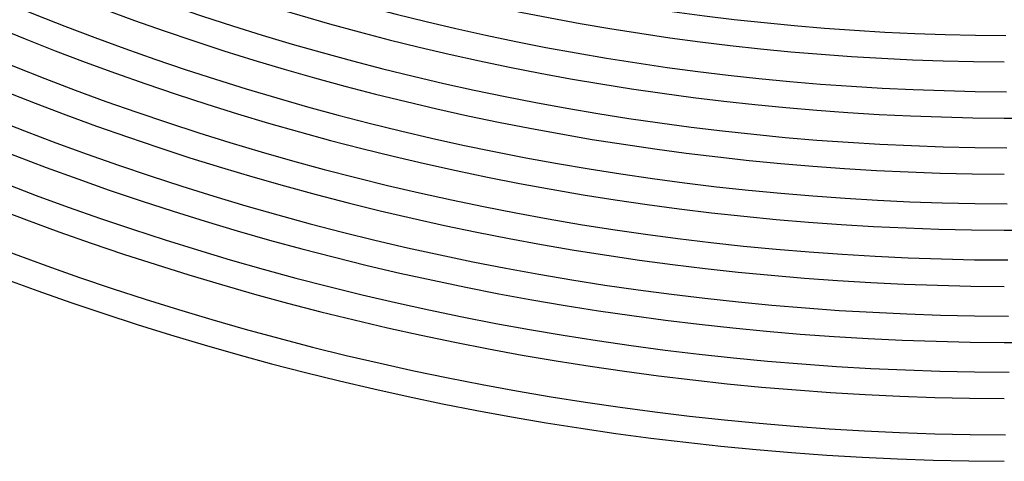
# Model space of a CAD drawing. Header units: millimetres. Extents: x -485 to 485, y -485 to 485.
# Tile 13 of 110: x -151 to -2, y -440 to -373. Entities that reach past the tile are written whole.
import ezdxf

# ---------------------------------------------------------------- set-up
doc = ezdxf.new("R2010")
doc.units = ezdxf.units.MM
doc.layers.add('HIDDEN', color=7, linetype='Continuous')
doc.layers.add('THICK', color=7, linetype='Continuous')

msp = doc.modelspace()

# ---------------------------------------------------------------- linework, layer by layer
at = {"layer": 'HIDDEN'}
for radius, start, end in [(388, 269.7047, 270.2953), (405, 269.717, 270.2829), (422, 269.7284, 270.2715)]:
    msp.add_arc((0, 0), radius, start, end, dxfattribs=at)
at = {"layer": 'THICK'}
for radius, start, end in [(375.5, 225.2665, 269.7335), (379.5, 225.302, 269.6981), (384, 225.252, 269.748), (388, 225.2953, 269.7047), (392.5, 225.2369, 269.763), (396.5, 225.289, 269.711), (401, 225.2213, 269.7787), (405, 225.283, 269.717), (409.5, 225.2049, 269.7951), (413.5, 225.2771, 269.7229), (418, 225.1875, 269.8125), (422, 225.2716, 269.7284), (426.5, 225.1689, 269.8312), (430.5, 225.2662, 269.7338), (436, 225.242, 269.758), (440, 225.2604, 269.7396)]:
    msp.add_arc((0, 0), radius, start, end, dxfattribs=at)

doc.saveas('drawing.dxf')
